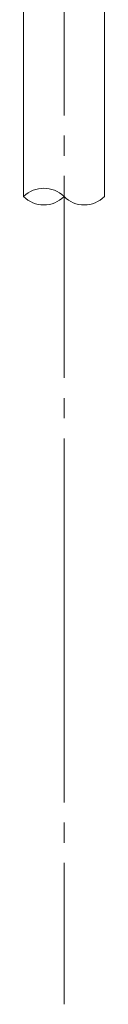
# Model space of a CAD drawing. Header units: millimetres. Extents: x -25778 to 132920, y -21930 to 17454.
# Tile 11 of 26: x 105090 to 105290, y -21930 to -19492. Entities that reach past the tile are written whole.
import ezdxf

# ---------------------------------------------------------------- set-up
doc = ezdxf.new("R2010")
doc.units = ezdxf.units.MM
doc.header["$MEASUREMENT"] = 0
doc.linetypes.add('B0204', pattern=[650, 500, -50, 50, -50])
doc.layers.add('17 Paalfundering', color=7, linetype='Continuous')
doc.layers.add('A Stramien.module', color=7, linetype='Continuous')

# ---------------------------------------------------------------- blocks, each defined once
blk = doc.blocks.new('Standard grid marker[13]_5', base_point=(105190.5, -7828.7))
at = {"layer": 'A Stramien.module', "color": 9, "linetype": 'B0204', "lineweight": 0}
for p, q in [((105190.5, -8828.7), (105190.5, -20929.7)), ((105190.5, -20929.7), (105190.5, -21929.7))]:
    blk.add_line(p, q, dxfattribs=at)
blk = doc.blocks.new('2D Heipaal rond 26[22]_5', base_point=(105090.5, -19429.7))
at = {"layer": '17 Paalfundering', "color": 7, "linetype": 'Continuous', "lineweight": 0}
for p, q in [((105090.5, -19429.7), (105290.5, -19429.7)), ((105090.5, -19929.7), (105090.5, -19429.7)), ((105290.5, -19429.7), (105290.5, -19929.7))]:
    blk.add_line(p, q, dxfattribs=at)
for centre, start, end in [((105140.5, -19979.7), 45, 135), ((105140.5, -19879.7), 225, 315), ((105240.5, -19879.7), 225, 315)]:
    blk.add_arc(centre, 70.7, start, end, dxfattribs=at)

msp = doc.modelspace()

# ---------------------------------------------------------------- block references
at = {"layer": '17 Paalfundering', "color": 7, "linetype": 'Continuous', "lineweight": 0}
msp.add_blockref('2D Heipaal rond 26[22]_5', (105090.5, -19429.7), dxfattribs=at)
at = {"layer": 'A Stramien.module', "color": 1, "linetype": 'Continuous', "lineweight": 0}
msp.add_blockref('Standard grid marker[13]_5', (105190.5, -7828.7), dxfattribs=at)

doc.saveas('drawing.dxf')
